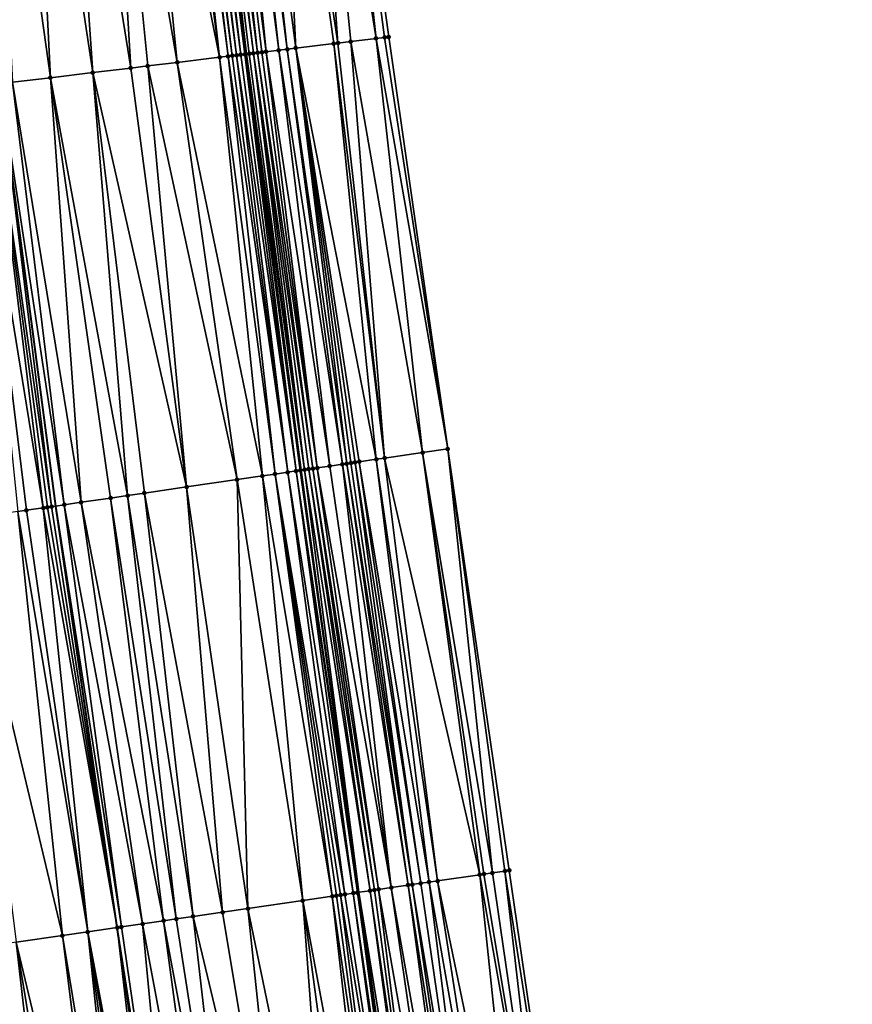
# Model space of a CAD drawing. Header units: feet. Extents: x 2004186 to 2014793, y 836912 to 864902.
# Tile 91 of 256: x 2010595 to 2010634, y 839671 to 839717. Entities that reach past the tile are written whole.
import ezdxf

# ---------------------------------------------------------------- set-up
doc = ezdxf.new("R2010")
doc.units = ezdxf.units.FT
doc.header["$LTSCALE"] = 100
doc.header["$MEASUREMENT"] = 0
for name, color, linetype, lineweight in [('EP_Travel Lane', 5, 'Continuous', 40), ('GPL_Skip Line', 2, 'Continuous', 40), ('Road Shots', 4, 'Continuous', 200), ('Road X-Section', 30, 'Continuous', 13)]:
    doc.layers.add(name, color=color, linetype=linetype, lineweight=lineweight)
doc.layers.add('I-77 SB_MM21-27-Surface-Border', color=7, linetype='Continuous')
doc.layers.add('I-77 SB_MM21-27-Surface-TIN', color=7, linetype='Continuous')

msp = doc.modelspace()

# ---------------------------------------------------------------- linework, layer by layer
at = {"layer": 'EP_Travel Lane'}
msp.add_polyline3d([(2010628.338570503, 839557.3465484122, 325.0835515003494), (2010625.365234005, 839577.1237158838, 325.0686312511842), (2010622.468640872, 839596.9119660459, 325.0280780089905), (2010619.649685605, 839616.7130612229, 325.0634671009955), (2010616.830985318, 839636.5123653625, 325.0828093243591), (2010614.012108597, 839656.3129088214, 325.0882472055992), (2010611.193216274, 839676.1135739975, 325.1558233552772), (2010608.481746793, 839695.9290132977, 325.2415413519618), (2010605.917591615, 839715.4675350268, 325.3537476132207), (2010603.315490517, 839735.2951996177, 325.4537320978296), (2010600.713010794, 839755.1257492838, 325.5540446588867), (2010598.11043391, 839774.9571754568, 325.6910213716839), (2010595.595319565, 839794.797996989, 325.8295417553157), (2010593.168818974, 839814.6496749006, 325.9888969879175), (2010590.742297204, 839834.5015260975, 326.1191055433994), (2010588.315843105, 839854.352823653, 326.2822772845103), (2010585.889405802, 839874.2041773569, 326.4534980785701), (2010583.562419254, 839894.0667290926, 326.671785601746)], dxfattribs=at)
at = {"layer": 'GPL_Skip Line'}
msp.add_polyline3d([(2010617.143034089, 839555.7154491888, 325.262431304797), (2010614.259937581, 839575.5061743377, 325.2485393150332), (2010611.376931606, 839595.2962780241, 325.2011034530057), (2010608.493788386, 839615.0873238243, 325.2420203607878), (2010605.610715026, 839634.8778900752, 325.2746877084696), (2010602.727609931, 839654.6686741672, 325.2659530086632), (2010599.844503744, 839674.4594657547, 325.3351712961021), (2010596.961484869, 839694.2496579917, 325.4335680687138), (2010594.324505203, 839714.0731122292, 325.535088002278), (2010591.940401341, 839733.9300912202, 325.6441009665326), (2010589.559362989, 839753.787582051, 325.7342381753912), (2010587.178357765, 839773.6447966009, 325.8770374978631), (2010584.797361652, 839793.5019351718, 326.025345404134), (2010582.416358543, 839813.3591320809, 326.1613739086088), (2010580.03538756, 839833.2160610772, 326.3129692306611), (2010577.654431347, 839853.0728668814, 326.4815247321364), (2010575.273522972, 839872.9292737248, 326.6531976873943), (2010572.892651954, 839892.7853690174, 326.8581499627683)], dxfattribs=at)
at = {"layer": 'I-77 SB_MM21-27-Surface-Border', "color": 3, "linetype": 'ByBlock', "lineweight": -2}
msp.add_polyline3d([(2010592.54919734, 839875.0055921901, 326.1664416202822), (2010594.334517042, 839855.0765520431, 326.0246045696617), (2010597.311174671, 839835.2914392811, 325.8514005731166), (2010600.08935015, 839815.4817200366, 325.682468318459), (2010602.668939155, 839795.6482643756, 325.5183284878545), (2010605.248424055, 839775.8156769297, 325.3784302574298), (2010607.629678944, 839755.9563802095, 325.2565248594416), (2010609.812046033, 839736.0758600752, 325.178446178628), (2010612.592747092, 839716.2711435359, 325.0673909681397), (2010615.366815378, 839696.9336505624, 324.955856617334), (2010618.249892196, 839677.143060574, 324.8396537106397), (2010621.133200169, 839657.3508838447, 324.7641798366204), (2010623.818554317, 839637.5301699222, 324.7675687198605), (2010626.305560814, 839617.6836221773, 324.7617894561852), (2010628.99106029, 839597.8619106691, 324.7425050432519), (2010631.676201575, 839578.0426579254, 324.7779031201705), (2010634.361235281, 839558.2241436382, 324.8098900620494)], dxfattribs=at)
at = {"layer": 'I-77 SB_MM21-27-Surface-TIN', "color": 128, "linetype": 'ByBlock', "lineweight": -2}
for points in [[(2010607.230623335, 839735.7656063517, 325.2970473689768), (2010605.642059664, 839735.5746464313, 325.3757673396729), (2010608.224301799, 839715.7451336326, 325.2805643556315)], [(2010608.819192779, 839735.9565181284, 325.2263178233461), (2010607.230623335, 839735.7656063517, 325.2970473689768), (2010610.209958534, 839715.9842308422, 325.1832043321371)], [(2010607.230623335, 839735.7656063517, 325.2970473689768), (2010610.01139139, 839715.9603333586, 325.189790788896), (2010610.209958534, 839715.9842308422, 325.1832043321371)], [(2010607.230623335, 839735.7656063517, 325.2970473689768), (2010608.224301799, 839715.7451336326, 325.2805643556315), (2010610.01139139, 839715.9603333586, 325.189790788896)], [(2010609.41490351, 839736.0281334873, 325.1959034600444), (2010608.819192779, 839735.9565181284, 325.2263178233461), (2010611.997049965, 839716.1994152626, 325.0963699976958)], [(2010608.819192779, 839735.9565181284, 325.2263178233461), (2010610.805654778, 839716.0559664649, 325.1523337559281), (2010611.997049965, 839716.1994152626, 325.0963699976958)], [(2010608.819192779, 839735.9565181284, 325.2263178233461), (2010610.209958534, 839715.9842308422, 325.1832043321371), (2010610.805654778, 839716.0559664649, 325.1523337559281)], [(2010609.812046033, 839736.0758600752, 325.178446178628), (2010609.41490351, 839736.0281334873, 325.1959034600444), (2010611.997049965, 839716.1994152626, 325.0963699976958)], [(2010609.812046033, 839736.0758600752, 325.178446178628), (2010612.394180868, 839716.2472384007, 325.075946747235), (2010612.592747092, 839716.2711435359, 325.0673909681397)], [(2010609.812046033, 839736.0758600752, 325.178446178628), (2010611.997049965, 839716.1994152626, 325.0963699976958), (2010612.394180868, 839716.2472384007, 325.075946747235)], [(2010602.464894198, 839735.1930445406, 325.480437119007), (2010602.067746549, 839735.1453606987, 325.4907998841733), (2010604.650090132, 839715.3150044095, 325.392562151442)], [(2010602.663465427, 839735.2169081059, 325.4716634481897), (2010602.464894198, 839735.1930445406, 325.480437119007), (2010605.047226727, 839715.3627802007, 325.3843246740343)], [(2010602.464894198, 839735.1930445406, 325.480437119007), (2010604.650090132, 839715.3150044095, 325.392562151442), (2010605.047226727, 839715.3627802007, 325.3843246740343)], [(2010602.862035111, 839735.240784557, 325.4607511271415), (2010602.663465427, 839735.2169081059, 325.4716634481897), (2010605.245793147, 839715.3866837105, 325.3761871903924)], [(2010602.663465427, 839735.2169081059, 325.4716634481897), (2010605.047226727, 839715.3627802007, 325.3843246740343), (2010605.245793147, 839715.3866837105, 325.3761871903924)], [(2010603.060603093, 839735.264675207, 325.4474821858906), (2010602.862035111, 839735.240784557, 325.4607511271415), (2010605.444358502, 839715.4105960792, 325.3657697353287)], [(2010602.862035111, 839735.240784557, 325.4607511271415), (2010605.245793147, 839715.3866837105, 325.3761871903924), (2010605.444358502, 839715.4105960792, 325.3657697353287)], [(2010603.259183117, 839735.288465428, 325.4508814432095), (2010603.060603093, 839735.264675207, 325.4474821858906), (2010605.642919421, 839715.4345453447, 325.3458560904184)], [(2010603.060603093, 839735.264675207, 325.4474821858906), (2010605.444358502, 839715.4105960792, 325.3657697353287), (2010605.642919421, 839715.4345453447, 325.3458560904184)], [(2010603.259183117, 839735.288465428, 325.4508814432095), (2010605.642919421, 839715.4345453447, 325.3458560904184), (2010603.315490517, 839735.2951996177, 325.4537320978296)], [(2010603.457767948, 839735.3122155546, 325.4609351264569), (2010603.315490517, 839735.2951996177, 325.4537320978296), (2010605.917591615, 839715.4675350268, 325.3537476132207)], [(2010605.841490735, 839715.4584081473, 325.348195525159), (2010605.917591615, 839715.4675350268, 325.3537476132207), (2010603.315490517, 839735.2951996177, 325.4537320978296)], [(2010605.841490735, 839715.4584081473, 325.348195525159), (2010603.315490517, 839735.2951996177, 325.4537320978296), (2010605.642919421, 839715.4345453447, 325.3458560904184)], [(2010603.656344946, 839735.3360310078, 325.4601466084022), (2010603.457767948, 839735.3122155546, 325.4609351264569), (2010605.917591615, 839715.4675350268, 325.3537476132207)], [(2010603.854917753, 839735.3598814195, 325.4535560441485), (2010603.656344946, 839735.3360310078, 325.4601466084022), (2010606.238641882, 839715.5060628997, 325.371109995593)], [(2010603.656344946, 839735.3360310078, 325.4601466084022), (2010605.917591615, 839715.4675350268, 325.3537476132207), (2010606.040067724, 839715.4822237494, 325.3626830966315)], [(2010603.656344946, 839735.3360310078, 325.4601466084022), (2010606.040067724, 839715.4822237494, 325.3626830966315), (2010606.238641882, 839715.5060628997, 325.371109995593)], [(2010604.252054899, 839735.4076528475, 325.4286566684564), (2010603.854917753, 839735.3598814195, 325.4535560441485), (2010606.437210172, 839715.5299508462, 325.3669781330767)], [(2010603.854917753, 839735.3598814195, 325.4535560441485), (2010606.238641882, 839715.5060628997, 325.371109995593), (2010606.437210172, 839715.5299508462, 325.3669781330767)], [(2010604.847767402, 839735.4792534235, 325.400695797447), (2010604.252054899, 839735.4076528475, 325.4286566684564), (2010606.834336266, 839715.5778139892, 325.3362586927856)], [(2010604.252054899, 839735.4076528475, 325.4286566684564), (2010606.63577423, 839715.5538740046, 325.3537836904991), (2010606.834336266, 839715.5778139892, 325.3362586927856)], [(2010604.252054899, 839735.4076528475, 325.4286566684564), (2010606.437210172, 839715.5299508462, 325.3669781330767), (2010606.63577423, 839715.5538740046, 325.3537836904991)], [(2010605.244910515, 839735.526975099, 325.3840538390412), (2010604.847767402, 839735.4792534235, 325.400695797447), (2010607.430033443, 839715.6495418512, 325.3073855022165)], [(2010604.847767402, 839735.4792534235, 325.400695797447), (2010606.834336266, 839715.5778139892, 325.3362586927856), (2010607.430033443, 839715.6495418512, 325.3073855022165)], [(2010605.443486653, 839735.550797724, 325.3820749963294), (2010605.244910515, 839735.526975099, 325.3840538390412), (2010607.82716546, 839715.6973557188, 325.2893481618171)], [(2010605.244910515, 839735.526975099, 325.3840538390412), (2010607.430033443, 839715.6495418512, 325.3073855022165), (2010607.82716546, 839715.6973557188, 325.2893481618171)], [(2010605.642059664, 839735.5746464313, 325.3757673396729), (2010605.443486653, 839735.550797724, 325.3820749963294), (2010607.82716546, 839715.6973557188, 325.2893481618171)], [(2010605.642059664, 839735.5746464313, 325.3757673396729), (2010607.82716546, 839715.6973557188, 325.2893481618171), (2010608.224301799, 839715.7451336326, 325.2805643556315)], [(2010599.287692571, 839734.8117442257, 325.5350545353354), (2010597.301939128, 839734.5734517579, 325.5658329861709), (2010600.48014155, 839714.8134778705, 325.4483598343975)], [(2010600.677717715, 839734.9785678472, 325.5103737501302), (2010599.287692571, 839734.8117442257, 325.5350545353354), (2010602.664397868, 839715.0762027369, 325.4138592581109)], [(2010599.287692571, 839734.8117442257, 325.5350545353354), (2010601.274417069, 839714.9090100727, 325.4368727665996), (2010602.664397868, 839715.0762027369, 325.4138592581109)], [(2010599.287692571, 839734.8117442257, 325.5350545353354), (2010600.48014155, 839714.8134778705, 325.4483598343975), (2010601.274417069, 839714.9090100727, 325.4368727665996)], [(2010602.067746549, 839735.1453606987, 325.4907998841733), (2010600.677717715, 839734.9785678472, 325.5103737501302), (2010604.650090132, 839715.3150044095, 325.392562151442)], [(2010600.677717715, 839734.9785678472, 325.5103737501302), (2010602.664397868, 839715.0762027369, 325.4138592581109), (2010604.650090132, 839715.3150044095, 325.392562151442)], [(2010595.71333153, 839734.382858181, 325.5837510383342), (2010593.926151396, 839734.168411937, 325.6086340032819), (2010596.707328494, 839714.3597360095, 325.4936329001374)], [(2010597.301939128, 839734.5734517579, 325.5658329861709), (2010595.71333153, 839734.382858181, 325.5837510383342), (2010598.693019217, 839714.5985505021, 325.4690362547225)], [(2010595.71333153, 839734.382858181, 325.5837510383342), (2010596.707328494, 839714.3597360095, 325.4936329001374), (2010598.693019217, 839714.5985505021, 325.4690362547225)], [(2010597.301939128, 839734.5734517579, 325.5658329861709), (2010598.693019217, 839714.5985505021, 325.4690362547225), (2010600.48014155, 839714.8134778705, 325.4483598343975)], [(2010593.926151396, 839734.168411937, 325.6086340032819), (2010594.920210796, 839714.1447700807, 325.5242335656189), (2010596.707328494, 839714.3597360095, 325.4936329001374)], [(2010612.394180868, 839716.2472384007, 325.075946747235), (2010611.997049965, 839716.1994152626, 325.0963699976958), (2010615.366815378, 839696.9336505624, 324.955856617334)], [(2010612.592747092, 839716.2711435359, 325.0673909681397), (2010612.394180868, 839716.2472384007, 325.075946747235), (2010615.366815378, 839696.9336505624, 324.955856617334)], [(2010610.01139139, 839715.9603333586, 325.189790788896), (2010608.224301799, 839715.7451336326, 325.2805643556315), (2010612.002456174, 839696.4426435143, 325.1122087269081)], [(2010610.209958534, 839715.9842308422, 325.1832043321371), (2010610.01139139, 839715.9603333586, 325.189790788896), (2010612.39826108, 839696.5004231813, 325.0912788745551)], [(2010610.01139139, 839715.9603333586, 325.189790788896), (2010612.002456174, 839696.4426435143, 325.1122087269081), (2010612.39826108, 839696.5004231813, 325.0912788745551)], [(2010610.805654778, 839716.0559664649, 325.1523337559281), (2010610.209958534, 839715.9842308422, 325.1832043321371), (2010612.39826108, 839696.5004231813, 325.0912788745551)], [(2010611.997049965, 839716.1994152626, 325.0963699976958), (2010610.805654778, 839716.0559664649, 325.1523337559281), (2010614.179395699, 839696.760345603, 325.0125385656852)], [(2010610.805654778, 839716.0559664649, 325.1523337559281), (2010612.39826108, 839696.5004231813, 325.0912788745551), (2010614.179395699, 839696.760345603, 325.0125385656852)], [(2010611.997049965, 839716.1994152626, 325.0963699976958), (2010614.179395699, 839696.760345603, 325.0125385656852), (2010615.366815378, 839696.9336505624, 324.955856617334)], [(2010604.650090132, 839715.3150044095, 325.392562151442), (2010602.664397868, 839715.0762027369, 325.4138592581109), (2010606.659002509, 839695.6632181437, 325.2870900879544)], [(2010605.047226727, 839715.3627802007, 325.3843246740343), (2010604.650090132, 839715.3150044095, 325.392562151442), (2010607.252726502, 839695.7497734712, 325.2761793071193)], [(2010604.650090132, 839715.3150044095, 325.392562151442), (2010606.659002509, 839695.6632181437, 325.2870900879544), (2010607.252726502, 839695.7497734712, 325.2761793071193)], [(2010605.245793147, 839715.3866837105, 325.3761871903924), (2010605.047226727, 839715.3627802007, 325.3843246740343), (2010607.846446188, 839695.8363583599, 325.2599649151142)], [(2010605.047226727, 839715.3627802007, 325.3843246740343), (2010607.252726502, 839695.7497734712, 325.2761793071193), (2010607.846446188, 839695.8363583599, 325.2599649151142)], [(2010605.444358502, 839715.4105960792, 325.3657697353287), (2010605.245793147, 839715.3866837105, 325.3761871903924), (2010607.846446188, 839695.8363583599, 325.2599649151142)], [(2010605.642919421, 839715.4345453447, 325.3458560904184), (2010605.444358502, 839715.4105960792, 325.3657697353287), (2010608.242252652, 839695.8941273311, 325.2409540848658)], [(2010605.444358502, 839715.4105960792, 325.3657697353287), (2010607.846446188, 839695.8363583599, 325.2599649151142), (2010608.242252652, 839695.8941273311, 325.2409540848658)], [(2010605.841490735, 839715.4584081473, 325.348195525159), (2010605.642919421, 839715.4345453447, 325.3458560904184), (2010608.242252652, 839695.8941273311, 325.2409540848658)], [(2010605.841490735, 839715.4584081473, 325.348195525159), (2010608.481746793, 839695.9290132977, 325.2415413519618), (2010605.917591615, 839715.4675350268, 325.3537476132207)], [(2010605.841490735, 839715.4584081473, 325.348195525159), (2010608.440162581, 839695.9229658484, 325.2396959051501), (2010608.481746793, 839695.9290132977, 325.2415413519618)], [(2010605.841490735, 839715.4584081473, 325.348195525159), (2010608.242252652, 839695.8941273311, 325.2409540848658), (2010608.440162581, 839695.9229658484, 325.2396959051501)], [(2010606.040067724, 839715.4822237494, 325.3626830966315), (2010605.917591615, 839715.4675350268, 325.3537476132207), (2010608.638080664, 839695.9517483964, 325.2484792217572)], [(2010608.638080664, 839695.9517483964, 325.2484792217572), (2010605.917591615, 839715.4675350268, 325.3537476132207), (2010608.481746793, 839695.9290132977, 325.2415413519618)], [(2010606.238641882, 839715.5060628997, 325.371109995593), (2010606.040067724, 839715.4822237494, 325.3626830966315), (2010608.638080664, 839695.9517483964, 325.2484792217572)], [(2010606.437210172, 839715.5299508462, 325.3669781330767), (2010606.238641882, 839715.5060628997, 325.371109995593), (2010609.03390042, 839696.0094261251, 325.2458382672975)], [(2010606.238641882, 839715.5060628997, 325.371109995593), (2010608.835993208, 839695.9805689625, 325.2504416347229), (2010609.03390042, 839696.0094261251, 325.2458382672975)], [(2010606.238641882, 839715.5060628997, 325.371109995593), (2010608.638080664, 839695.9517483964, 325.2484792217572), (2010608.835993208, 839695.9805689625, 325.2504416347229)], [(2010606.63577423, 839715.5538740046, 325.3537836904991), (2010606.437210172, 839715.5299508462, 325.3669781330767), (2010609.231805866, 839696.0382954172, 325.2390587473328)], [(2010606.437210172, 839715.5299508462, 325.3669781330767), (2010609.03390042, 839696.0094261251, 325.2458382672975), (2010609.231805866, 839696.0382954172, 325.2390587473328)], [(2010606.834336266, 839715.5778139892, 325.3362586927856), (2010606.63577423, 839715.5538740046, 325.3537836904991), (2010609.231805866, 839696.0382954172, 325.2390587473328)], [(2010607.430033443, 839715.6495418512, 325.3073855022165), (2010606.834336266, 839715.5778139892, 325.3362586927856), (2010609.825512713, 839696.124968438, 325.2070324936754)], [(2010606.834336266, 839715.5778139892, 325.3362586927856), (2010609.231805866, 839696.0382954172, 325.2390587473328), (2010609.825512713, 839696.124968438, 325.2070324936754)], [(2010607.82716546, 839715.6973557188, 325.2893481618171), (2010607.430033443, 839715.6495418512, 325.3073855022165), (2010610.419225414, 839696.2116012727, 325.1822160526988)], [(2010607.430033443, 839715.6495418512, 325.3073855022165), (2010609.825512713, 839696.124968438, 325.2070324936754), (2010610.419225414, 839696.2116012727, 325.1822160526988)], [(2010608.224301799, 839715.7451336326, 325.2805643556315), (2010607.82716546, 839715.6973557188, 325.2893481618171), (2010610.617131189, 839696.2404683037, 325.175842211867)], [(2010607.82716546, 839715.6973557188, 325.2893481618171), (2010610.419225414, 839696.2116012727, 325.1822160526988), (2010610.617131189, 839696.2404683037, 325.175842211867)], [(2010608.224301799, 839715.7451336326, 325.2805643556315), (2010611.012944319, 839696.2981915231, 325.1650397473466), (2010611.210845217, 839696.3270920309, 325.1526597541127)], [(2010608.224301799, 839715.7451336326, 325.2805643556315), (2010610.815040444, 839696.2693114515, 325.1737532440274), (2010611.012944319, 839696.2981915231, 325.1650397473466)], [(2010608.224301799, 839715.7451336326, 325.2805643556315), (2010610.617131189, 839696.2404683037, 325.175842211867), (2010610.815040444, 839696.2693114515, 325.1737532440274)], [(2010608.224301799, 839715.7451336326, 325.2805643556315), (2010611.210845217, 839696.3270920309, 325.1526597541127), (2010612.002456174, 839696.4426435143, 325.1122087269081)], [(2010601.274417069, 839714.9090100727, 325.4368727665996), (2010600.48014155, 839714.8134778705, 325.4483598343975), (2010603.096654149, 839695.1439164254, 325.3471281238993)], [(2010602.664397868, 839715.0762027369, 325.4138592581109), (2010601.274417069, 839714.9090100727, 325.4368727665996), (2010605.471549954, 839695.4901388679, 325.30328184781)], [(2010601.274417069, 839714.9090100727, 325.4368727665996), (2010603.096654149, 839695.1439164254, 325.3471281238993), (2010605.471549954, 839695.4901388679, 325.30328184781)], [(2010602.664397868, 839715.0762027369, 325.4138592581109), (2010605.471549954, 839695.4901388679, 325.30328184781), (2010606.659002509, 839695.6632181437, 325.2870900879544)], [(2010598.693019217, 839714.5985505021, 325.4690362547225), (2010596.707328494, 839714.3597360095, 325.4936329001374), (2010600.325929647, 839694.7400776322, 325.3826034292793)], [(2010600.48014155, 839714.8134778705, 325.4483598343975), (2010598.693019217, 839714.5985505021, 325.4690362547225), (2010603.096654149, 839695.1439164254, 325.3471281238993)], [(2010598.693019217, 839714.5985505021, 325.4690362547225), (2010601.117565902, 839694.8554554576, 325.3733085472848), (2010603.096654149, 839695.1439164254, 325.3471281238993)], [(2010598.693019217, 839714.5985505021, 325.4690362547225), (2010600.325929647, 839694.7400776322, 325.3826034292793), (2010601.117565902, 839694.8554554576, 325.3733085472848)], [(2010593.927366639, 839714.0253528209, 325.5391091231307), (2010593.133092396, 839713.929810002, 325.5533286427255), (2010596.367761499, 839694.1630983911, 325.445245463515)], [(2010593.133092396, 839713.929810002, 325.5533286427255), (2010595.576129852, 839694.0476889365, 325.4602150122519), (2010596.367761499, 839694.1630983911, 325.445245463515)], [(2010593.133092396, 839713.929810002, 325.5533286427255), (2010595.180311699, 839693.990000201, 325.4648306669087), (2010595.576129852, 839694.0476889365, 325.4602150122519)], [(2010593.927366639, 839714.0253528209, 325.5391091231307), (2010596.763577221, 839694.2208038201, 325.4376348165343), (2010594.324505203, 839714.0731122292, 325.535088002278)], [(2010593.927366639, 839714.0253528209, 325.5391091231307), (2010596.56566713, 839694.1919664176, 325.4386929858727), (2010596.763577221, 839694.2208038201, 325.4376348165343)], [(2010593.927366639, 839714.0253528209, 325.5391091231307), (2010596.367761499, 839694.1630983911, 325.445245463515), (2010596.56566713, 839694.1919664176, 325.4386929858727)], [(2010594.920210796, 839714.1447700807, 325.5242335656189), (2010594.324505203, 839714.0731122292, 325.535088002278), (2010597.357300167, 839694.3073663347, 325.4254345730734)], [(2010596.763577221, 839694.2208038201, 325.4376348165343), (2010596.961484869, 839694.2496579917, 325.4335680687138), (2010594.324505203, 839714.0731122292, 325.535088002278)], [(2010597.357300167, 839694.3073663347, 325.4254345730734), (2010594.324505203, 839714.0731122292, 325.535088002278), (2010596.961484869, 839694.2496579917, 325.4335680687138)], [(2010596.707328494, 839714.3597360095, 325.4936329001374), (2010594.920210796, 839714.1447700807, 325.5242335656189), (2010598.148935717, 839694.4227489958, 325.4152720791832)], [(2010594.920210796, 839714.1447700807, 325.5242335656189), (2010597.357300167, 839694.3073663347, 325.4254345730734), (2010598.148935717, 839694.4227489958, 325.4152720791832)], [(2010596.707328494, 839714.3597360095, 325.4936329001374), (2010599.534294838, 839694.6246898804, 325.393679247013), (2010600.325929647, 839694.7400776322, 325.3826034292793)], [(2010596.707328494, 839714.3597360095, 325.4936329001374), (2010598.148935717, 839694.4227489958, 325.4152720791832), (2010599.534294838, 839694.6246898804, 325.393679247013)], [(2010615.366815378, 839696.9336505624, 324.955856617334), (2010614.179395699, 839696.760345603, 325.0125385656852), (2010617.458274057, 839677.0275583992, 324.8781928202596)], [(2010615.366815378, 839696.9336505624, 324.955856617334), (2010618.051989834, 839677.1141701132, 324.8525519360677), (2010618.249892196, 839677.143060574, 324.8396537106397)], [(2010615.366815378, 839696.9336505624, 324.955856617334), (2010617.458274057, 839677.0275583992, 324.8781928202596), (2010618.051989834, 839677.1141701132, 324.8525519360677)], [(2010612.002456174, 839696.4426435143, 325.1122087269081), (2010611.210845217, 839696.3270920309, 325.1526597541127), (2010614.48970691, 839676.5944192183, 325.0240328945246)], [(2010612.39826108, 839696.5004231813, 325.0912788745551), (2010612.002456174, 839696.4426435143, 325.1122087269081), (2010614.885513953, 839676.6521842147, 325.0017203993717)], [(2010612.002456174, 839696.4426435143, 325.1122087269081), (2010614.48970691, 839676.5944192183, 325.0240328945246), (2010614.885513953, 839676.6521842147, 325.0017203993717)], [(2010614.179395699, 839696.760345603, 325.0125385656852), (2010612.39826108, 839696.5004231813, 325.0912788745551), (2010616.864562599, 839676.9409170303, 324.910321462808)], [(2010612.39826108, 839696.5004231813, 325.0912788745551), (2010614.885513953, 839676.6521842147, 325.0017203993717), (2010616.864562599, 839676.9409170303, 324.910321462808)], [(2010614.179395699, 839696.760345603, 325.0125385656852), (2010617.062466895, 839676.9697942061, 324.9003295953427), (2010617.458274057, 839677.0275583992, 324.8781928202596)], [(2010614.179395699, 839696.760345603, 325.0125385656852), (2010616.864562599, 839676.9409170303, 324.910321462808), (2010617.062466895, 839676.9697942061, 324.9003295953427)], [(2010608.242252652, 839695.8941273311, 325.2409540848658), (2010607.846446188, 839695.8363583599, 325.2599649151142), (2010610.927399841, 839676.0748340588, 325.1592553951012)], [(2010608.440162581, 839695.9229658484, 325.2396959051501), (2010608.242252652, 839695.8941273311, 325.2409540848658), (2010611.193216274, 839676.1135739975, 325.1558233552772)], [(2010608.242252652, 839695.8941273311, 325.2409540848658), (2010611.125308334, 839676.103682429, 325.1555654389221), (2010611.193216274, 839676.1135739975, 325.1558233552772)], [(2010608.242252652, 839695.8941273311, 325.2409540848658), (2010610.927399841, 839676.0748340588, 325.1592553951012), (2010611.125308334, 839676.103682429, 325.1555654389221)], [(2010608.440162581, 839695.9229658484, 325.2396959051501), (2010611.193216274, 839676.1135739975, 325.1558233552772), (2010608.481746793, 839695.9290132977, 325.2415413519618)], [(2010608.638080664, 839695.9517483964, 325.2484792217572), (2010608.481746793, 839695.9290132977, 325.2415413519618), (2010611.193216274, 839676.1135739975, 325.1558233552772)], [(2010608.835993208, 839695.9805689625, 325.2504416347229), (2010608.638080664, 839695.9517483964, 325.2484792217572), (2010611.719042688, 839676.1901666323, 325.1578204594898)], [(2010608.638080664, 839695.9517483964, 325.2484792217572), (2010611.193216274, 839676.1135739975, 325.1558233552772), (2010611.719042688, 839676.1901666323, 325.1578204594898)], [(2010609.03390042, 839696.0094261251, 325.2458382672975), (2010608.835993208, 839695.9805689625, 325.2504416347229), (2010611.916950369, 839676.2190205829, 325.152909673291)], [(2010608.835993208, 839695.9805689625, 325.2504416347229), (2010611.719042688, 839676.1901666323, 325.1578204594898), (2010611.916950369, 839676.2190205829, 325.152909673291)], [(2010609.231805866, 839696.0382954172, 325.2390587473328), (2010609.03390042, 839696.0094261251, 325.2458382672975), (2010612.114854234, 839676.2479007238, 325.1422691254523)], [(2010609.03390042, 839696.0094261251, 325.2458382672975), (2010611.916950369, 839676.2190205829, 325.152909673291), (2010612.114854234, 839676.2479007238, 325.1422691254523)], [(2010609.825512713, 839696.124968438, 325.2070324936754), (2010609.231805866, 839696.0382954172, 325.2390587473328), (2010612.708556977, 839676.3346019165, 325.0970526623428)], [(2010609.231805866, 839696.0382954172, 325.2390587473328), (2010612.114854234, 839676.2479007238, 325.1422691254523), (2010612.708556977, 839676.3346019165, 325.0970526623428)], [(2010610.419225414, 839696.2116012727, 325.1822160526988), (2010609.825512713, 839696.124968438, 325.2070324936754), (2010612.708556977, 839676.3346019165, 325.0970526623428)], [(2010610.617131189, 839696.2404683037, 325.175842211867), (2010610.419225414, 839696.2116012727, 325.1822160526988), (2010613.500181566, 839676.4500598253, 325.0681977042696)], [(2010610.419225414, 839696.2116012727, 325.1822160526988), (2010612.708556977, 839676.3346019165, 325.0970526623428), (2010613.500181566, 839676.4500598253, 325.0681977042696)], [(2010610.815040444, 839696.2693114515, 325.1737532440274), (2010610.617131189, 839696.2404683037, 325.175842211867), (2010613.698089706, 839676.478910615, 325.0639784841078)], [(2010610.617131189, 839696.2404683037, 325.175842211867), (2010613.500181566, 839676.4500598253, 325.0681977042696), (2010613.698089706, 839676.478910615, 325.0639784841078)], [(2010611.012944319, 839696.2981915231, 325.1650397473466), (2010610.815040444, 839696.2693114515, 325.1737532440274), (2010613.698089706, 839676.478910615, 325.0639784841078)], [(2010611.210845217, 839696.3270920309, 325.1526597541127), (2010611.012944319, 839696.2981915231, 325.1650397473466), (2010614.093897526, 839676.5366702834, 325.0428316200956)], [(2010611.012944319, 839696.2981915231, 325.1650397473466), (2010613.698089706, 839676.478910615, 325.0639784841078), (2010614.093897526, 839676.5366702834, 325.0428316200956)], [(2010611.210845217, 839696.3270920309, 325.1526597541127), (2010614.093897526, 839676.5366702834, 325.0428316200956), (2010614.48970691, 839676.5944192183, 325.0240328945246)], [(2010605.471549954, 839695.4901388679, 325.30328184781), (2010603.096654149, 839695.1439164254, 325.3471281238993), (2010605.97968498, 839675.3536421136, 325.2477173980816)], [(2010606.659002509, 839695.6632181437, 325.2870900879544), (2010605.471549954, 839695.4901388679, 325.30328184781), (2010608.552499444, 839675.7286431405, 325.2058267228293)], [(2010605.471549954, 839695.4901388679, 325.30328184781), (2010605.97968498, 839675.3536421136, 325.2477173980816), (2010608.552499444, 839675.7286431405, 325.2058267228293)], [(2010607.252726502, 839695.7497734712, 325.2761793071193), (2010606.659002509, 839695.6632181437, 325.2870900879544), (2010609.937864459, 839675.9305435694, 325.1883459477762)], [(2010606.659002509, 839695.6632181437, 325.2870900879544), (2010608.552499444, 839675.7286431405, 325.2058267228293), (2010609.937864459, 839675.9305435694, 325.1883459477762)], [(2010607.846446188, 839695.8363583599, 325.2599649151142), (2010607.252726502, 839695.7497734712, 325.2761793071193), (2010610.531589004, 839676.0170951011, 325.1758713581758)], [(2010607.252726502, 839695.7497734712, 325.2761793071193), (2010610.333681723, 839675.9882384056, 325.1813826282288), (2010610.531589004, 839676.0170951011, 325.1758713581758)], [(2010607.252726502, 839695.7497734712, 325.2761793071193), (2010610.135772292, 839675.959396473, 325.1836642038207), (2010610.333681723, 839675.9882384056, 325.1813826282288)], [(2010607.252726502, 839695.7497734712, 325.2761793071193), (2010609.937864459, 839675.9305435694, 325.1883459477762), (2010610.135772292, 839675.959396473, 325.1836642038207)], [(2010607.846446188, 839695.8363583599, 325.2599649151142), (2010610.531589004, 839676.0170951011, 325.1758713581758), (2010610.927399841, 839676.0748340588, 325.1592553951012)], [(2010603.096654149, 839695.1439164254, 325.3471281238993), (2010601.117565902, 839694.8554554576, 325.3733085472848), (2010604.792229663, 839675.1805817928, 325.2633157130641)], [(2010603.096654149, 839695.1439164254, 325.3471281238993), (2010604.792229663, 839675.1805817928, 325.2633157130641), (2010605.97968498, 839675.3536421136, 325.2477173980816)], [(2010599.534294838, 839694.6246898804, 325.393679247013), (2010598.148935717, 839694.4227489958, 325.4152720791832), (2010602.02150248, 839674.7767613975, 325.3025515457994)], [(2010600.325929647, 839694.7400776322, 325.3826034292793), (2010599.534294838, 839694.6246898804, 325.393679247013), (2010602.615230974, 839674.8632858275, 325.2960060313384)], [(2010599.534294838, 839694.6246898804, 325.393679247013), (2010602.02150248, 839674.7767613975, 325.3025515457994), (2010602.615230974, 839674.8632858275, 325.2960060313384)], [(2010601.117565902, 839694.8554554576, 325.3733085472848), (2010600.325929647, 839694.7400776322, 325.3826034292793), (2010603.406867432, 839674.9786622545, 325.2849771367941)], [(2010600.325929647, 839694.7400776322, 325.3826034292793), (2010602.615230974, 839674.8632858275, 325.2960060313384), (2010603.406867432, 839674.9786622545, 325.2849771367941)], [(2010601.117565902, 839694.8554554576, 325.3733085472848), (2010603.406867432, 839674.9786622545, 325.2849771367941), (2010604.792229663, 839675.1805817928, 325.2633157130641)], [(2010595.576129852, 839694.0476889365, 325.4602150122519), (2010595.180311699, 839693.990000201, 325.4648306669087), (2010598.459146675, 839674.2575107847, 325.3645841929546)], [(2010596.367761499, 839694.1630983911, 325.445245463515), (2010595.576129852, 839694.0476889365, 325.4602150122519), (2010598.459146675, 839674.2575107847, 325.3645841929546)], [(2010596.56566713, 839694.1919664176, 325.4386929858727), (2010596.367761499, 839694.1630983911, 325.445245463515), (2010599.844503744, 839674.4594657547, 325.3351712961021)], [(2010596.367761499, 839694.1630983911, 325.445245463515), (2010598.459146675, 839674.2575107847, 325.3645841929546), (2010599.844503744, 839674.4594657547, 325.3351712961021)], [(2010596.763577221, 839694.2208038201, 325.4376348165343), (2010596.56566713, 839694.1919664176, 325.4386929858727), (2010599.844503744, 839674.4594657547, 325.3351712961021)], [(2010596.763577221, 839694.2208038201, 325.4376348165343), (2010599.844503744, 839674.4594657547, 325.3351712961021), (2010596.961484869, 839694.2496579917, 325.4335680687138)], [(2010597.357300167, 839694.3073663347, 325.4254345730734), (2010596.961484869, 839694.2496579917, 325.4335680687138), (2010600.042410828, 839674.4883237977, 325.3293651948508)], [(2010600.042410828, 839674.4883237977, 325.3293651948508), (2010596.961484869, 839694.2496579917, 325.4335680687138), (2010599.844503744, 839674.4594657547, 325.3351712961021)], [(2010598.148935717, 839694.4227489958, 325.4152720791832), (2010597.357300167, 839694.3073663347, 325.4254345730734), (2010601.031954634, 839674.6325564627, 325.3129250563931)], [(2010597.357300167, 839694.3073663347, 325.4254345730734), (2010600.042410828, 839674.4883237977, 325.3293651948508), (2010601.031954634, 839674.6325564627, 325.3129250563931)], [(2010598.148935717, 839694.4227489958, 325.4152720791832), (2010601.031954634, 839674.6325564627, 325.3129250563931), (2010602.02150248, 839674.7767613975, 325.3025515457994)], [(2010595.180311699, 839693.990000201, 325.4648306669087), (2010592.607495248, 839693.615012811, 325.4967358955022), (2010597.271691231, 839674.084451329, 325.3799932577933)], [(2010592.607495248, 839693.615012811, 325.4967358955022), (2010595.094688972, 839673.7671798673, 325.4073228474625), (2010597.271691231, 839674.084451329, 325.3799932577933)], [(2010595.180311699, 839693.990000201, 325.4648306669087), (2010597.271691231, 839674.084451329, 325.3799932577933), (2010598.459146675, 839674.2575107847, 325.3645841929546)], [(2010616.864562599, 839676.9409170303, 324.910321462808), (2010614.885513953, 839676.6521842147, 325.0017203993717), (2010618.956207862, 839657.0335440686, 324.8743839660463)], [(2010617.062466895, 839676.9697942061, 324.9003295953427), (2010616.864562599, 839676.9409170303, 324.910321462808), (2010620.341566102, 839657.2354910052, 324.8022904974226)], [(2010616.864562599, 839676.9409170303, 324.910321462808), (2010618.956207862, 839657.0335440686, 324.8743839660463), (2010620.341566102, 839657.2354910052, 324.8022904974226)], [(2010617.458274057, 839677.0275583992, 324.8781928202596), (2010617.062466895, 839676.9697942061, 324.9003295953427), (2010620.341566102, 839657.2354910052, 324.8022904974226)], [(2010618.051989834, 839677.1141701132, 324.8525519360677), (2010617.458274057, 839677.0275583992, 324.8781928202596), (2010620.341566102, 839657.2354910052, 324.8022904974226)], [(2010618.051989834, 839677.1141701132, 324.8525519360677), (2010621.133200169, 839657.3508838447, 324.7641798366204), (2010618.249892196, 839677.143060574, 324.8396537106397)], [(2010618.051989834, 839677.1141701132, 324.8525519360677), (2010620.341566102, 839657.2354910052, 324.8022904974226), (2010621.133200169, 839657.3508838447, 324.7641798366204)], [(2010613.698089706, 839676.478910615, 325.0639784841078), (2010613.500181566, 839676.4500598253, 325.0681977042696), (2010616.581306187, 839656.6873619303, 324.9907809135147)], [(2010614.093897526, 839676.5366702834, 325.0428316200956), (2010613.698089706, 839676.478910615, 325.0639784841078), (2010616.977122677, 839656.7450620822, 324.9695970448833)], [(2010613.698089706, 839676.478910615, 325.0639784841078), (2010616.581306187, 839656.6873619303, 324.9907809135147), (2010616.977122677, 839656.7450620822, 324.9695970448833)], [(2010614.48970691, 839676.5944192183, 325.0240328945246), (2010614.093897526, 839676.5366702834, 325.0428316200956), (2010616.977122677, 839656.7450620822, 324.9695970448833)], [(2010614.885513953, 839676.6521842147, 325.0017203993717), (2010614.48970691, 839676.5944192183, 325.0240328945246), (2010617.966665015, 839656.8893048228, 324.9209938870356)], [(2010614.48970691, 839676.5944192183, 325.0240328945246), (2010616.977122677, 839656.7450620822, 324.9695970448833), (2010617.966665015, 839656.8893048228, 324.9209938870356)], [(2010614.885513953, 839676.6521842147, 325.0017203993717), (2010617.966665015, 839656.8893048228, 324.9209938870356), (2010618.956207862, 839657.0335440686, 324.8743839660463)], [(2010610.531589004, 839676.0170951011, 325.1758713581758), (2010610.333681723, 839675.9882384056, 325.1813826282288), (2010613.61266779, 839656.2547118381, 325.0920313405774)], [(2010610.927399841, 839676.0748340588, 325.1592553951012), (2010610.531589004, 839676.0170951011, 325.1758713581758), (2010613.61266779, 839656.2547118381, 325.0920313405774)], [(2010611.125308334, 839676.103682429, 325.1555654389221), (2010610.927399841, 839676.0748340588, 325.1592553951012), (2010613.810577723, 839656.2835503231, 325.0880500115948)], [(2010610.927399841, 839676.0748340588, 325.1592553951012), (2010613.61266779, 839656.2547118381, 325.0920313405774), (2010613.810577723, 839656.2835503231, 325.0880500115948)], [(2010611.125308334, 839676.103682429, 325.1555654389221), (2010614.012108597, 839656.3129088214, 325.0882472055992), (2010611.193216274, 839676.1135739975, 325.1558233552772)], [(2010611.125308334, 839676.103682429, 325.1555654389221), (2010613.810577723, 839656.2835503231, 325.0880500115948), (2010614.012108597, 839656.3129088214, 325.0882472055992)], [(2010611.719042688, 839676.1901666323, 325.1578204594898), (2010611.193216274, 839676.1135739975, 325.1558233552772), (2010614.404310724, 839656.3700438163, 325.0886309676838)], [(2010614.404310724, 839656.3700438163, 325.0886309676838), (2010611.193216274, 839676.1135739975, 325.1558233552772), (2010614.012108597, 839656.3129088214, 325.0882472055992)], [(2010611.916950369, 839676.2190205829, 325.152909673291), (2010611.719042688, 839676.1901666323, 325.1578204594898), (2010614.602220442, 839656.3988837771, 325.0838076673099)], [(2010611.719042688, 839676.1901666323, 325.1578204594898), (2010614.404310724, 839656.3700438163, 325.0886309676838), (2010614.602220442, 839656.3988837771, 325.0838076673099)], [(2010612.114854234, 839676.2479007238, 325.1422691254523), (2010611.916950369, 839676.2190205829, 325.152909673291), (2010614.602220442, 839656.3988837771, 325.0838076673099)], [(2010612.708556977, 839676.3346019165, 325.0970526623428), (2010612.114854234, 839676.2479007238, 325.1422691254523), (2010615.591763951, 839656.5431184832, 325.0397869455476)], [(2010612.114854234, 839676.2479007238, 325.1422691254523), (2010614.602220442, 839656.3988837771, 325.0838076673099), (2010615.591763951, 839656.5431184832, 325.0397869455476)], [(2010613.500181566, 839676.4500598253, 325.0681977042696), (2010612.708556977, 839676.3346019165, 325.0970526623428), (2010616.185489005, 839656.6296665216, 325.0092596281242)], [(2010612.708556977, 839676.3346019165, 325.0970526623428), (2010615.591763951, 839656.5431184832, 325.0397869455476), (2010616.185489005, 839656.6296665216, 325.0092596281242)], [(2010613.500181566, 839676.4500598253, 325.0681977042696), (2010616.185489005, 839656.6296665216, 325.0092596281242), (2010616.581306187, 839656.6873619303, 324.9907809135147)], [(2010608.552499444, 839675.7286431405, 325.2058267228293), (2010605.97968498, 839675.3536421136, 325.2477173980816), (2010610.050288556, 839655.7356220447, 325.1620224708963)], [(2010609.937864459, 839675.9305435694, 325.1883459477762), (2010608.552499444, 839675.7286431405, 325.2058267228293), (2010612.227301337, 839656.0528212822, 325.1319699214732)], [(2010608.552499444, 839675.7286431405, 325.2058267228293), (2010610.050288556, 839655.7356220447, 325.1620224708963), (2010611.237749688, 839655.9086424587, 325.1441198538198)], [(2010608.552499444, 839675.7286431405, 325.2058267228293), (2010611.237749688, 839655.9086424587, 325.1441198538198), (2010612.227301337, 839656.0528212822, 325.1319699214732)], [(2010610.135772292, 839675.959396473, 325.1836642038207), (2010609.937864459, 839675.9305435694, 325.1883459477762), (2010612.821030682, 839656.1393398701, 325.1182388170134)], [(2010609.937864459, 839675.9305435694, 325.1883459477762), (2010612.227301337, 839656.0528212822, 325.1319699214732), (2010612.821030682, 839656.1393398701, 325.1182388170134)], [(2010610.333681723, 839675.9882384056, 325.1813826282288), (2010610.135772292, 839675.959396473, 325.1836642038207), (2010612.821030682, 839656.1393398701, 325.1182388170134)], [(2010610.333681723, 839675.9882384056, 325.1813826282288), (2010612.821030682, 839656.1393398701, 325.1182388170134), (2010613.61266779, 839656.2547118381, 325.0920313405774)], [(2010604.792229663, 839675.1805817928, 325.2633157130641), (2010603.406867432, 839674.9786622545, 325.2849771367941), (2010608.071185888, 839655.447260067, 325.1887924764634)], [(2010605.97968498, 839675.3536421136, 325.2477173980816), (2010604.792229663, 839675.1805817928, 325.2633157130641), (2010608.071185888, 839655.447260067, 325.1887924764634)], [(2010605.97968498, 839675.3536421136, 325.2477173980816), (2010608.071185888, 839655.447260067, 325.1887924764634), (2010610.050288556, 839655.7356220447, 325.1620224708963)], [(2010601.031954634, 839674.6325564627, 325.3129250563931), (2010600.042410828, 839674.4883237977, 325.3293651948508), (2010602.925520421, 839654.6975088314, 325.2641505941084)], [(2010602.02150248, 839674.7767613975, 325.3025515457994), (2010601.031954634, 839674.6325564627, 325.3129250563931), (2010604.706710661, 839654.9570494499, 325.2315950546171)], [(2010601.031954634, 839674.6325564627, 325.3129250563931), (2010602.925520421, 839654.6975088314, 325.2641505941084), (2010604.706710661, 839654.9570494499, 325.2315950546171)], [(2010602.615230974, 839674.8632858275, 325.2960060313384), (2010602.02150248, 839674.7767613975, 325.3025515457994), (2010605.696261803, 839655.101231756, 325.21745873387)], [(2010602.02150248, 839674.7767613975, 325.3025515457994), (2010604.706710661, 839654.9570494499, 325.2315950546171), (2010605.696261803, 839655.101231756, 325.21745873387)], [(2010603.406867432, 839674.9786622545, 325.2849771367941), (2010602.615230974, 839674.8632858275, 325.2960060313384), (2010605.696261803, 839655.101231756, 325.21745873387)], [(2010603.406867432, 839674.9786622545, 325.2849771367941), (2010605.696261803, 839655.101231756, 325.21745873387), (2010608.071185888, 839655.447260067, 325.1887924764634)], [(2010598.459146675, 839674.2575107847, 325.3645841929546), (2010597.271691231, 839674.084451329, 325.3799932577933), (2010600.550597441, 839654.3514729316, 325.2971450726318)], [(2010598.459146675, 839674.2575107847, 325.3645841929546), (2010602.13387846, 839654.5821701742, 325.2713602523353), (2010599.844503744, 839674.4594657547, 325.3351712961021)], [(2010598.459146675, 839674.2575107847, 325.3645841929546), (2010601.73805915, 839654.524489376, 325.2815064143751), (2010602.13387846, 839654.5821701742, 325.2713602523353)], [(2010598.459146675, 839674.2575107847, 325.3645841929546), (2010601.144328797, 839654.4379777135, 325.2912877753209), (2010601.73805915, 839654.524489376, 325.2815064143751)], [(2010598.459146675, 839674.2575107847, 325.3645841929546), (2010600.550597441, 839654.3514729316, 325.2971450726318), (2010601.144328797, 839654.4379777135, 325.2912877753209)], [(2010600.042410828, 839674.4883237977, 325.3293651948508), (2010599.844503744, 839674.4594657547, 325.3351712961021), (2010602.925520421, 839654.6975088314, 325.2641505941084)], [(2010602.13387846, 839654.5821701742, 325.2713602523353), (2010602.727609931, 839654.6686741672, 325.2659530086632), (2010599.844503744, 839674.4594657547, 325.3351712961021)], [(2010602.925520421, 839654.6975088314, 325.2641505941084), (2010599.844503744, 839674.4594657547, 325.3351712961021), (2010602.727609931, 839654.6686741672, 325.2659530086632)], [(2010595.094688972, 839673.7671798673, 325.4073228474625), (2010594.105147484, 839673.6229312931, 325.4272434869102), (2010597.384033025, 839653.8900947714, 325.3394042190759)], [(2010597.271691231, 839674.084451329, 325.3799932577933), (2010595.094688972, 839673.7671798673, 325.4073228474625), (2010599.758955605, 839654.2361334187, 325.3048427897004)], [(2010595.094688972, 839673.7671798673, 325.4073228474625), (2010598.37358303, 839654.0342848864, 325.3208144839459), (2010599.758955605, 839654.2361334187, 325.3048427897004)], [(2010595.094688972, 839673.7671798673, 325.4073228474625), (2010597.384033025, 839653.8900947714, 325.3394042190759), (2010598.37358303, 839654.0342848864, 325.3208144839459)], [(2010597.271691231, 839674.084451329, 325.3799932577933), (2010599.758955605, 839654.2361334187, 325.3048427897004), (2010600.550597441, 839654.3514729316, 325.2971450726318)], [(2010594.105147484, 839673.6229312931, 325.4272434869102), (2010592.719785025, 839673.421013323, 325.4485617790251), (2010596.196573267, 839653.7170649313, 325.3626826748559)], [(2010592.719785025, 839673.421013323, 325.4485617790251), (2010595.207021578, 839653.5728863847, 325.3746749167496), (2010596.196573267, 839653.7170649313, 325.3626826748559)], [(2010594.105147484, 839673.6229312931, 325.4272434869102), (2010596.196573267, 839653.7170649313, 325.3626826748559), (2010597.384033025, 839653.8900947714, 325.3394042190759)]]:
    msp.add_3dface(points, dxfattribs=at)
at = {"layer": 'Road Shots', "lineweight": 100}
for p in [(2010612.394180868, 839716.2472384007, 325.075946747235), (2010612.592747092, 839716.2711435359, 325.0673909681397), (2010610.01139139, 839715.9603333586, 325.189790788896), (2010610.209958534, 839715.9842308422, 325.1832043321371), (2010610.805654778, 839716.0559664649, 325.1523337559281), (2010611.997049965, 839716.1994152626, 325.0963699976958), (2010604.650090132, 839715.3150044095, 325.392562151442), (2010605.047226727, 839715.3627802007, 325.3843246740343), (2010605.245793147, 839715.3866837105, 325.3761871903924), (2010605.444358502, 839715.4105960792, 325.3657697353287), (2010605.642919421, 839715.4345453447, 325.3458560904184), (2010605.841490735, 839715.4584081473, 325.348195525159), (2010606.040067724, 839715.4822237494, 325.3626830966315), (2010606.238641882, 839715.5060628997, 325.371109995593), (2010606.437210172, 839715.5299508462, 325.3669781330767), (2010606.63577423, 839715.5538740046, 325.3537836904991), (2010606.834336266, 839715.5778139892, 325.3362586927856), (2010607.430033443, 839715.6495418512, 325.3073855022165), (2010607.82716546, 839715.6973557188, 325.2893481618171), (2010608.224301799, 839715.7451336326, 325.2805643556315), (2010601.274417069, 839714.9090100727, 325.4368727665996), (2010602.664397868, 839715.0762027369, 325.4138592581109), (2010598.693019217, 839714.5985505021, 325.4690362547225), (2010600.48014155, 839714.8134778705, 325.4483598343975), (2010596.707328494, 839714.3597360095, 325.4936329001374), (2010615.366815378, 839696.9336505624, 324.955856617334), (2010612.002456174, 839696.4426435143, 325.1122087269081), (2010612.39826108, 839696.5004231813, 325.0912788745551), (2010614.179395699, 839696.760345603, 325.0125385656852), (2010608.242252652, 839695.8941273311, 325.2409540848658), (2010608.440162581, 839695.9229658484, 325.2396959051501), (2010608.638080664, 839695.9517483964, 325.2484792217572), (2010608.835993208, 839695.9805689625, 325.2504416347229), (2010609.03390042, 839696.0094261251, 325.2458382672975), (2010609.231805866, 839696.0382954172, 325.2390587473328), (2010609.825512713, 839696.124968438, 325.2070324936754), (2010610.419225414, 839696.2116012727, 325.1822160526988), (2010610.617131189, 839696.2404683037, 325.175842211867), (2010610.815040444, 839696.2693114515, 325.1737532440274), (2010611.012944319, 839696.2981915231, 325.1650397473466), (2010611.210845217, 839696.3270920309, 325.1526597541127), (2010605.471549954, 839695.4901388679, 325.30328184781), (2010606.659002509, 839695.6632181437, 325.2870900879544), (2010607.252726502, 839695.7497734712, 325.2761793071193), (2010607.846446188, 839695.8363583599, 325.2599649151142), (2010603.096654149, 839695.1439164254, 325.3471281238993), (2010599.534294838, 839694.6246898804, 325.393679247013), (2010600.325929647, 839694.7400776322, 325.3826034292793), (2010601.117565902, 839694.8554554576, 325.3733085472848), (2010595.576129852, 839694.0476889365, 325.4602150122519), (2010596.367761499, 839694.1630983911, 325.445245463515), (2010596.56566713, 839694.1919664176, 325.4386929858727), (2010596.763577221, 839694.2208038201, 325.4376348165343), (2010597.357300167, 839694.3073663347, 325.4254345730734), (2010598.148935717, 839694.4227489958, 325.4152720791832), (2010616.864562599, 839676.9409170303, 324.910321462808), (2010617.062466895, 839676.9697942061, 324.9003295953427), (2010617.458274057, 839677.0275583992, 324.8781928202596), (2010618.051989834, 839677.1141701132, 324.8525519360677), (2010618.249892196, 839677.143060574, 324.8396537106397), (2010613.698089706, 839676.478910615, 325.0639784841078), (2010614.093897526, 839676.5366702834, 325.0428316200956), (2010614.48970691, 839676.5944192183, 325.0240328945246), (2010614.885513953, 839676.6521842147, 325.0017203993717), (2010610.531589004, 839676.0170951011, 325.1758713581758), (2010610.927399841, 839676.0748340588, 325.1592553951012), (2010611.125308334, 839676.103682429, 325.1555654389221), (2010611.719042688, 839676.1901666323, 325.1578204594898), (2010611.916950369, 839676.2190205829, 325.152909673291), (2010612.114854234, 839676.2479007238, 325.1422691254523), (2010612.708556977, 839676.3346019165, 325.0970526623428), (2010613.500181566, 839676.4500598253, 325.0681977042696), (2010608.552499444, 839675.7286431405, 325.2058267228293), (2010609.937864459, 839675.9305435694, 325.1883459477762), (2010610.135772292, 839675.959396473, 325.1836642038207), (2010610.333681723, 839675.9882384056, 325.1813826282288), (2010604.792229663, 839675.1805817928, 325.2633157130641), (2010605.97968498, 839675.3536421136, 325.2477173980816), (2010601.031954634, 839674.6325564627, 325.3129250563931), (2010602.02150248, 839674.7767613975, 325.3025515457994), (2010602.615230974, 839674.8632858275, 325.2960060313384), (2010603.406867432, 839674.9786622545, 325.2849771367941), (2010598.459146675, 839674.2575107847, 325.3645841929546), (2010599.844503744, 839674.4594657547, 325.3351712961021), (2010600.042410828, 839674.4883237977, 325.3293651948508), (2010597.271691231, 839674.084451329, 325.3799932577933)]:
    msp.add_point(p, dxfattribs=at)
at = {"layer": 'Road X-Section', "extrusion": (-0.1193585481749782, 0.9928435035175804, 0.003913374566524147), "elevation": 593724.3167007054, "flags": 128}
msp.add_lwpolyline([(-2096417.419036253, -1997.656732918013), (-2096418.419036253, -1997.650210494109), (-2096419.819036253, -1997.643161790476), (-2096420.219036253, -1997.64165507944), (-2096420.619036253, -1997.638170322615), (-2096421.219036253, -1997.636146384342), (-2096421.819036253, -1997.642735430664), (-2096422.419036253, -1997.641076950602), (-2096423.019036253, -1997.642071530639), (-2096423.419036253, -1997.657471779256), (-2096423.619036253, -1997.65881454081), (-2096424.019036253, -1997.641965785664), (-2096424.219036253, -1997.640432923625), (-2096424.619036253, -1997.649054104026), (-2096425.019036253, -1997.651608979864), (-2096425.619036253, -1997.655651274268), (-2096427.019036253, -1997.673426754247), (-2096428.419036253, -1997.697249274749), (-2096431.019036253, -1997.73345032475), (-2096433.019036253, -1997.75351399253), (-2096433.419036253, -1997.75803019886), (-2096434.619036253, -1997.764671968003), (-2096434.819036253, -1997.764006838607), (-2096435.019036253, -1997.765374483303), (-2096435.219036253, -1997.7692791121), (-2096435.419036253, -1997.770810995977), (-2096435.819036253, -1997.770695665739), (-2096436.019036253, -1997.776599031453), (-2096436.219036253, -1997.78646158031), (-2096436.819036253, -1997.78236202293), (-2096437.619036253, -1997.787537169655), (-2096438.419036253, -1997.798127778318), (-2096438.819036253, -1997.805012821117), (-2096439.219036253, -1997.813403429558), (-2096440.819036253, -1997.835869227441), (-2096441.619036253, -1997.84733366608), (-2096442.419036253, -1997.857154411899), (-2096444.219036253, -1997.890339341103), (-2096445.819036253, -1997.911527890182), (-2096447.419036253, -1997.927610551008), (-2096448.219036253, -1997.941830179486), (-2096448.619036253, -1997.94585133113), (-2096449.219036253, -1997.956705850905), (-2096451.019036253, -1997.987306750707), (-2096453.019036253, -1998.011903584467), (-2096454.819036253, -1998.032580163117), (-2096455.619036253, -1998.044067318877), (-2096457.019036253, -1998.067081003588), (-2096459.019036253, -1998.088378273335), (-2096459.419036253, -1998.09661581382), (-2096459.619036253, -1998.104753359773), (-2096459.819036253, -1998.115170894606), (-2096460.019036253, -1998.135084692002), (-2096460.219036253, -1998.132745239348), (-2096460.419036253, -1998.118257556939), (-2096460.619036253, -1998.10983059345), (-2096460.819036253, -1998.113962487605), (-2096461.019036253, -1998.127157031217), (-2096461.219036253, -1998.144682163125), (-2096461.819036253, -1998.173555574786), (-2096462.219036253, -1998.191593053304), (-2096462.619036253, -1998.20037692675), (-2096464.419036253, -1998.29115118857), (-2096464.619036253, -1998.297737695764), (-2096465.219036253, -1998.328608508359), (-2096466.419036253, -1998.384572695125), (-2096466.819036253, -1998.404996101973), (-2096467.019036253, -1998.413551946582)], dxfattribs=at)
at = {"layer": 'Road X-Section', "extrusion": (-0.1441552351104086, 0.9895390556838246, 0.005632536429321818), "elevation": 541074.0101910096, "flags": 128}
msp.add_lwpolyline([(-2110613.221457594, -2721.938690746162), (-2110614.021457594, -2721.934665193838), (-2110614.621457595, -2721.935548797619), (-2110614.821457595, -2721.933261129), (-2110616.621457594, -2721.931314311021), (-2110617.621457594, -2721.937046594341), (-2110618.221457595, -2721.932114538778), (-2110618.421457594, -2721.933207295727), (-2110618.621457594, -2721.938049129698), (-2110619.021457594, -2721.954804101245), (-2110619.221457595, -2721.95381740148), (-2110619.621457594, -2721.943706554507), (-2110619.821457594, -2721.945740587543), (-2110620.221457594, -2721.953455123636), (-2110621.221457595, -2721.954329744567), (-2110622.221457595, -2721.964471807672), (-2110623.221457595, -2721.975630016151), (-2110625.821457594, -2722.016037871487), (-2110627.021457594, -2722.026528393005), (-2110627.621457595, -2722.030037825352), (-2110628.421457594, -2722.038664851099), (-2110629.421457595, -2722.044498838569), (-2110630.421457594, -2722.047516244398), (-2110630.821457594, -2722.054238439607), (-2110631.221457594, -2722.057637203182), (-2110631.421457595, -2722.064489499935), (-2110631.621457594, -2722.073544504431), (-2110632.021457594, -2722.073531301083), (-2110632.421457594, -2722.07007455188), (-2110633.621457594, -2722.077964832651), (-2110634.221457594, -2722.08463120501), (-2110634.821457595, -2722.095541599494), (-2110636.421457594, -2722.116867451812), (-2110637.021457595, -2722.124676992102), (-2110637.621457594, -2722.131237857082), (-2110638.421457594, -2722.144222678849), (-2110639.621457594, -2722.165518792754), (-2110642.221457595, -2722.197424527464), (-2110642.621457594, -2722.202040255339), (-2110643.421457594, -2722.21701004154), (-2110643.621457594, -2722.223562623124), (-2110643.821457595, -2722.22462080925), (-2110644.421457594, -2722.236821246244), (-2110645.221457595, -2722.246983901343), (-2110646.621457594, -2722.268577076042), (-2110647.421457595, -2722.279653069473), (-2110648.221457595, -2722.288948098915), (-2110650.221457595, -2722.315128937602), (-2110652.621457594, -2722.35897590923), (-2110653.821457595, -2722.375167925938), (-2110654.421457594, -2722.386078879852), (-2110655.021457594, -2722.402293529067), (-2110655.421457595, -2722.421304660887), (-2110655.621457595, -2722.422562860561), (-2110655.821457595, -2722.413779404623), (-2110656.021457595, -2722.411816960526), (-2110656.221457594, -2722.416420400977), (-2110656.421457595, -2722.423200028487), (-2110657.021457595, -2722.455226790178), (-2110657.621457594, -2722.480043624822), (-2110657.821457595, -2722.486417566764), (-2110658.021457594, -2722.488506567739), (-2110658.221457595, -2722.497220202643), (-2110658.421457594, -2722.509600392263), (-2110659.221457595, -2722.550052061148), (-2110659.621457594, -2722.570982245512), (-2110661.421457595, -2722.64972380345), (-2110662.621457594, -2722.706406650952)], dxfattribs=at)
at = {"layer": 'Road X-Section', "extrusion": (-0.1441559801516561, 0.9895441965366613, 0.004619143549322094), "elevation": 541056.4998370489, "flags": 128}
msp.add_lwpolyline([(-2110613.619383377, -2173.587884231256), (-2110614.819383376, -2173.585190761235), (-2110616.219383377, -2173.580812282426), (-2110616.419383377, -2173.580602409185), (-2110617.019383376, -2173.590544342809), (-2110617.419383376, -2173.592355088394), (-2110617.819383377, -2173.588468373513), (-2110618.219383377, -2173.584328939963), (-2110618.419383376, -2173.587957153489), (-2110618.819383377, -2173.609828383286), (-2110619.019383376, -2173.614666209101), (-2110619.219383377, -2173.612689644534), (-2110619.419383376, -2173.608685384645), (-2110619.819383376, -2173.609333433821), (-2110620.419383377, -2173.603384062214), (-2110621.019383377, -2173.607825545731), (-2110622.019383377, -2173.618245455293), (-2110622.619383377, -2173.626183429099), (-2110623.019383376, -2173.629655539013), (-2110623.619383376, -2173.638860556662), (-2110623.819383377, -2173.640225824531), (-2110626.019383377, -2173.673386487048), (-2110627.619383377, -2173.687644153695), (-2110629.219383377, -2173.69837755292), (-2110629.619383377, -2173.700724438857), (-2110630.419383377, -2173.702010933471), (-2110630.819383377, -2173.707566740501), (-2110631.019383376, -2173.7126165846), (-2110631.419383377, -2173.727812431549), (-2110631.619383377, -2173.730854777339), (-2110632.019383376, -2173.727724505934), (-2110633.019383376, -2173.732794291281), (-2110634.219383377, -2173.755050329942), (-2110634.819383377, -2173.76539561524), (-2110636.019383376, -2173.781473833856), (-2110636.819383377, -2173.792269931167), (-2110638.219383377, -2173.813588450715), (-2110639.219383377, -2173.833509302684), (-2110641.419383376, -2173.860839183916), (-2110642.619383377, -2173.876248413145), (-2110644.019383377, -2173.905661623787), (-2110644.219383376, -2173.911467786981), (-2110645.219383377, -2173.927908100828), (-2110646.219383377, -2173.938281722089), (-2110646.819383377, -2173.944827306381), (-2110647.619383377, -2173.955856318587), (-2110649.019383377, -2173.97751797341), (-2110650.219383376, -2173.993116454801), (-2110652.819383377, -2174.035007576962), (-2110654.219383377, -2174.052488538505), (-2110654.419383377, -2174.057170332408), (-2110654.619383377, -2174.05945193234), (-2110654.819383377, -2174.06496326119), (-2110655.219383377, -2174.08157940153), (-2110655.419383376, -2174.085269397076), (-2110656.019383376, -2174.083014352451), (-2110656.219383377, -2174.08792519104), (-2110656.419383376, -2174.098565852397), (-2110657.019383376, -2174.143782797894), (-2110657.819383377, -2174.172638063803), (-2110658.019383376, -2174.176857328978), (-2110658.419383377, -2174.198004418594), (-2110658.819383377, -2174.216803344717), (-2110659.219383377, -2174.239116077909), (-2110661.219383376, -2174.330515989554), (-2110661.419383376, -2174.340507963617), (-2110661.819383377, -2174.362644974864), (-2110662.419383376, -2174.388286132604), (-2110662.619383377, -2174.401184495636)], dxfattribs=at)

doc.saveas('drawing.dxf')
